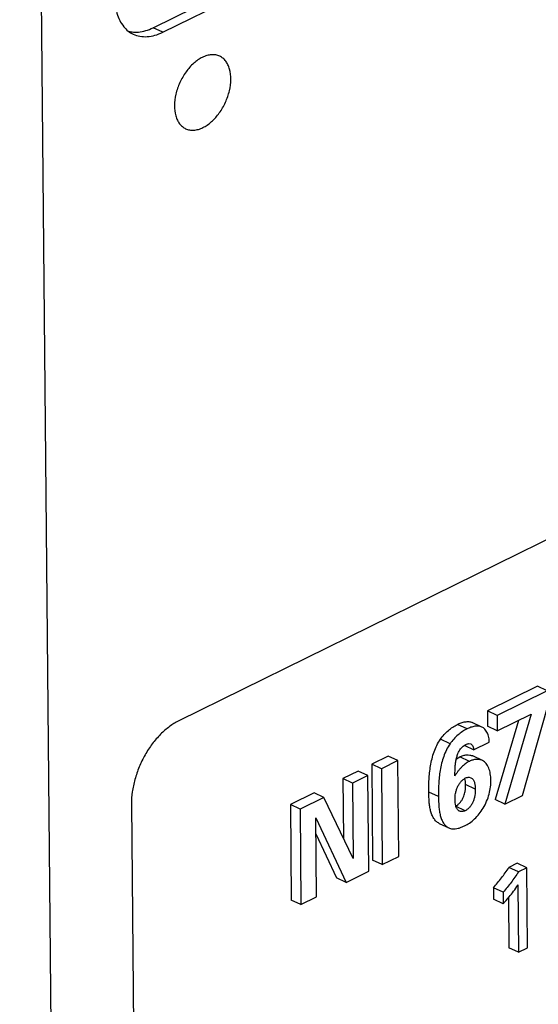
# Model space of a CAD drawing. Header units: inches. Extents: x 0 to 34, y 0 to 22.
# Tile 46 of 84: x 25.474 to 25.856, y 15.124 to 15.849. Entities that reach past the tile are written whole.
import ezdxf

# ---------------------------------------------------------------- set-up
doc = ezdxf.new("R2010")
doc.units = ezdxf.units.IN
doc.header["$LTSCALE"] = 1.87
doc.header["$MEASUREMENT"] = 0
doc.layers.get('0').update_dxf_attribs({"linetype": 'CONTINUOUS'})

msp = doc.modelspace()

# ---------------------------------------------------------------- linework, layer by layer
at = {"color": 7, "linetype": 'CONTINUOUS'}
for p, q in [((25.47363, 17.58665), (25.50203, 14.50524)), ((25.57196, 15.84321), (26.40283, 16.25215)), ((25.57906, 15.83987), (26.40993, 16.24882)), ((25.57906, 15.83987), (25.57196, 15.84321)), ((26.40759, 15.73472), (25.59081, 15.33271)), ((25.85532, 15.35817), (25.81833, 15.33996)), ((25.86242, 15.35483), (25.82543, 15.33662)), ((25.86242, 15.35483), (25.85532, 15.35817)), ((25.82543, 15.33662), (25.81833, 15.33996)), ((25.81833, 15.33996), (25.81843, 15.32868)), ((25.84428, 15.27775), (25.86253, 15.34277)), ((25.8412, 15.33305), (25.82411, 15.27465)), ((25.82543, 15.33662), (25.82553, 15.32534)), ((25.82553, 15.32534), (25.85063, 15.33769)), ((25.85063, 15.33769), (25.83121, 15.27132)), ((25.80334, 15.32673), (25.79624, 15.33007)), ((25.81427, 15.32814), (25.80717, 15.33147)), ((25.82553, 15.32534), (25.81843, 15.32868)), ((25.7908, 15.31578), (25.7837, 15.31912)), ((25.8013, 15.31458), (25.80243, 15.31525)), ((25.8082, 15.31133), (25.80196, 15.31426)), ((25.80472, 15.31592), (25.80615, 15.31568)), ((25.8082, 15.31133), (25.81977, 15.31702)), ((25.74521, 15.30672), (25.7331, 15.30076)), ((25.75232, 15.30339), (25.7402, 15.29742)), ((25.75232, 15.30339), (25.74521, 15.30672)), ((25.75297, 15.2328), (25.75232, 15.30339)), ((25.7955, 15.30471), (25.79796, 15.30618)), ((25.80506, 15.30284), (25.79796, 15.30618)), ((25.81466, 15.30352), (25.80756, 15.30686)), ((25.7402, 15.29742), (25.7331, 15.30076)), ((25.7331, 15.30076), (25.73375, 15.23018)), ((25.7402, 15.29742), (25.74085, 15.22684)), ((25.79439, 15.29211), (25.79456, 15.29797)), ((25.72314, 15.29567), (25.71188, 15.29012)), ((25.71898, 15.28679), (25.71188, 15.29012)), ((25.71188, 15.29012), (25.71228, 15.24633)), ((25.73024, 15.29233), (25.71898, 15.28679)), ((25.73024, 15.29233), (25.72314, 15.29567)), ((25.73089, 15.22194), (25.73024, 15.29233)), ((25.80492, 15.29112), (25.80622, 15.29075)), ((25.71898, 15.28679), (25.71949, 15.23139)), ((25.80941, 15.2824), (25.80231, 15.28573)), ((25.69069, 15.2797), (25.67318, 15.27108)), ((25.69779, 15.27636), (25.68028, 15.26774)), ((25.69779, 15.27636), (25.69069, 15.2797)), ((25.71949, 15.23139), (25.69779, 15.27636)), ((25.78228, 15.27687), (25.77518, 15.2802)), ((25.83121, 15.27132), (25.82411, 15.27465)), ((25.83121, 15.27132), (25.84428, 15.27775)), ((25.55601, 15.27155), (25.56158, 14.66665)), ((25.68028, 15.26774), (25.67318, 15.27108)), ((25.67318, 15.27108), (25.67383, 15.20069)), ((25.68028, 15.26774), (25.68093, 15.19735)), ((25.80201, 15.26653), (25.79491, 15.26986)), ((25.6918, 15.26137), (25.71423, 15.21374)), ((25.69234, 15.20297), (25.6918, 15.26137)), ((25.78277, 15.2572), (25.78987, 15.25386)), ((25.69191, 15.24939), (25.70713, 15.21708)), ((25.74085, 15.22684), (25.75297, 15.2328)), ((25.74085, 15.22684), (25.73375, 15.23018)), ((25.84028, 15.22777), (25.83419, 15.22477)), ((25.84129, 15.22143), (25.83419, 15.22477)), ((25.84739, 15.22443), (25.84028, 15.22777)), ((25.84739, 15.22443), (25.84129, 15.22143)), ((25.84793, 15.16542), (25.84739, 15.22443)), ((25.71423, 15.21374), (25.70713, 15.21708)), ((25.71423, 15.21374), (25.73089, 15.22194)), ((25.82987, 15.20647), (25.82277, 15.20981)), ((25.82277, 15.20981), (25.82285, 15.20128)), ((25.8409, 15.2119), (25.84136, 15.16219)), ((25.68093, 15.19735), (25.69234, 15.20297)), ((25.82987, 15.20647), (25.82995, 15.19795)), ((25.83392, 15.20247), (25.83426, 15.16552)), ((25.68093, 15.19735), (25.67383, 15.20069)), ((25.82995, 15.19795), (25.82285, 15.20128)), ((25.84136, 15.16219), (25.83426, 15.16552)), ((25.84136, 15.16219), (25.84793, 15.16542))]:
    msp.add_line(p, q, dxfattribs=at)
for centre, radius, start, end in [((25.76353, 15.26204), 0.0922, 323.47501, 327.05313), ((25.74158, 15.27955), 0.12028, 317.27802, 320.44887), ((25.75411, 15.26908), 0.10396, 320.50123, 323.44774)]:
    msp.add_arc(centre, radius, start, end, dxfattribs=at)
for points, knots in [([(25.54345, 15.86638), (25.54347, 15.8642), (25.54379, 15.85996), (25.5455, 15.85222), (25.54806, 15.84687), (25.55039, 15.844)], [0, 0, 0, 0, 0.274439, 0.533507, 1, 1, 1, 1]), ([(25.55039, 15.844), (25.55133, 15.84284), (25.55341, 15.84073), (25.55593, 15.83917), (25.55723, 15.83855)], [0, 0, 0, 0, 0.508169, 1, 1, 1, 1]), ([(25.55391, 15.84057), (25.55507, 15.8403), (25.55749, 15.83994), (25.55993, 15.83998), (25.56116, 15.84008)], [0, 0, 0, 0, 0.491715, 1, 1, 1, 1]), ([(25.56116, 15.84008), (25.56298, 15.84024), (25.5667, 15.84096), (25.57022, 15.84235), (25.57196, 15.84321)], [0, 0, 0, 0, 0.484239, 1, 1, 1, 1]), ([(25.55723, 15.83855), (25.55881, 15.83781), (25.56225, 15.83675), (25.56777, 15.8365), (25.5735, 15.83752), (25.57722, 15.83897), (25.57906, 15.83987)], [0, 0, 0, 0, 0.231621, 0.472233, 0.72734, 1, 1, 1, 1]), ([(25.60824, 15.82143), (25.60713, 15.82088), (25.60492, 15.81956), (25.60066, 15.81618), (25.59588, 15.8107), (25.59143, 15.80295), (25.58851, 15.79452), (25.58739, 15.78619), (25.58808, 15.77965), (25.58971, 15.77523), (25.59135, 15.7725), (25.59342, 15.77032), (25.59507, 15.76927), (25.59593, 15.76887)], [0, 0, 0, 0, 0.059225, 0.122734, 0.259511, 0.403973, 0.547908, 0.683124, 0.803476, 0.857457, 0.907541, 0.954609, 1, 1, 1, 1]), ([(25.62103, 15.82227), (25.62011, 15.8227), (25.61812, 15.82332), (25.6149, 15.82347), (25.61153, 15.82284), (25.60934, 15.82197), (25.60824, 15.82143)], [0, 0, 0, 0, 0.229007, 0.46768, 0.723617, 1, 1, 1, 1]), ([(25.60872, 15.76971), (25.60983, 15.77025), (25.61204, 15.77158), (25.6163, 15.77496), (25.62109, 15.78044), (25.62553, 15.78819), (25.62845, 15.79661), (25.62957, 15.80495), (25.62888, 15.81148), (25.62725, 15.81591), (25.62561, 15.81863), (25.62354, 15.82081), (25.62189, 15.82186), (25.62103, 15.82227)], [0, 0, 0, 0, 0.059225, 0.122734, 0.259511, 0.403973, 0.547908, 0.683124, 0.803476, 0.857457, 0.907541, 0.954609, 1, 1, 1, 1]), ([(25.59593, 15.76887), (25.59685, 15.76844), (25.59884, 15.76781), (25.60206, 15.76767), (25.60543, 15.7683), (25.60763, 15.76917), (25.60872, 15.76971)], [0, 0, 0, 0, 0.229007, 0.46768, 0.723617, 1, 1, 1, 1]), ([(25.59081, 15.33271), (25.58844, 15.33154), (25.58371, 15.32854), (25.5772, 15.32278), (25.57114, 15.31574), (25.56582, 15.30768), (25.56155, 15.29885), (25.5584, 15.28967), (25.55645, 15.28054), (25.55598, 15.27447), (25.55601, 15.27155)], [0, 0, 0, 0, 0.107998, 0.226798, 0.353713, 0.485722, 0.619855, 0.752752, 0.880678, 1, 1, 1, 1]), ([(25.7837, 15.31912), (25.78538, 15.32154), (25.78916, 15.32575), (25.79387, 15.3289), (25.79624, 15.33007)], [0, 0, 0, 0, 0.527633, 1, 1, 1, 1]), ([(25.80334, 15.32673), (25.80097, 15.32557), (25.79627, 15.32242), (25.79248, 15.31821), (25.7908, 15.31578)], [0, 0, 0, 0, 0.472367, 1, 1, 1, 1]), ([(25.79624, 15.33007), (25.79717, 15.33053), (25.79904, 15.33133), (25.80189, 15.33209), (25.80424, 15.33223), (25.80598, 15.33194), (25.80679, 15.33165), (25.80717, 15.33147)], [0, 0, 0, 0, 0.27421, 0.534558, 0.775008, 0.888699, 1, 1, 1, 1]), ([(25.81427, 15.32814), (25.81389, 15.32832), (25.81308, 15.3286), (25.81134, 15.32889), (25.80899, 15.32875), (25.80614, 15.32799), (25.80427, 15.32719), (25.80334, 15.32673)], [0, 0, 0, 0, 0.111301, 0.224992, 0.465441, 0.72579, 1, 1, 1, 1]), ([(25.81644, 15.32653), (25.81612, 15.32687), (25.81545, 15.32748), (25.81468, 15.32795), (25.81427, 15.32814)], [0, 0, 0, 0, 0.508005, 1, 1, 1, 1]), ([(25.81881, 15.32243), (25.81867, 15.32283), (25.81809, 15.3243), (25.81724, 15.32568), (25.81644, 15.32653)], [0, 0, 0, 0, 0.265606, 1, 1, 1, 1]), ([(25.77518, 15.2802), (25.77517, 15.28174), (25.77517, 15.28484), (25.77533, 15.28959), (25.77571, 15.29453), (25.7764, 15.29963), (25.77745, 15.30479), (25.77942, 15.3115), (25.78171, 15.31629), (25.7837, 15.31912)], [0, 0, 0, 0, 0.113693, 0.230087, 0.352872, 0.481153, 0.612087, 0.743278, 1, 1, 1, 1]), ([(25.81977, 15.31702), (25.81975, 15.3175), (25.81964, 15.31933), (25.81926, 15.32115), (25.81881, 15.32243)], [0, 0, 0, 0, 0.260134, 1, 1, 1, 1]), ([(25.7908, 15.31578), (25.78881, 15.31295), (25.78652, 15.30816), (25.78455, 15.30145), (25.7835, 15.29629), (25.78281, 15.29119), (25.78243, 15.28625), (25.78227, 15.2815), (25.78227, 15.2784), (25.78228, 15.27687)], [0, 0, 0, 0, 0.256722, 0.387913, 0.518847, 0.647128, 0.769913, 0.886307, 1, 1, 1, 1]), ([(25.79667, 15.30862), (25.79692, 15.30923), (25.79748, 15.31043), (25.79857, 15.31206), (25.79985, 15.31345), (25.8008, 15.31424), (25.8013, 15.31458)], [0, 0, 0, 0, 0.260226, 0.516805, 0.765858, 1, 1, 1, 1]), ([(25.80243, 15.31525), (25.8028, 15.31543), (25.80354, 15.31573), (25.80433, 15.31589), (25.80472, 15.31592)], [0, 0, 0, 0, 0.517079, 1, 1, 1, 1]), ([(25.80615, 15.31568), (25.80647, 15.31553), (25.80707, 15.31503), (25.80767, 15.31398), (25.80805, 15.31271), (25.80817, 15.3118), (25.8082, 15.31133)], [0, 0, 0, 0, 0.213395, 0.451258, 0.716602, 1, 1, 1, 1]), ([(25.79456, 15.29797), (25.79461, 15.29883), (25.79475, 15.30059), (25.79514, 15.30324), (25.79573, 15.30595), (25.79631, 15.30774), (25.79667, 15.30862)], [0, 0, 0, 0, 0.238546, 0.483746, 0.738528, 1, 1, 1, 1]), ([(25.79796, 15.30618), (25.79877, 15.30658), (25.80041, 15.30722), (25.80293, 15.3077), (25.80535, 15.30763), (25.80687, 15.30718), (25.80756, 15.30686)], [0, 0, 0, 0, 0.273091, 0.529578, 0.77041, 1, 1, 1, 1]), ([(25.81466, 15.30352), (25.81397, 15.30384), (25.81245, 15.30429), (25.81003, 15.30436), (25.80751, 15.30389), (25.80587, 15.30324), (25.80506, 15.30284)], [0, 0, 0, 0, 0.22959, 0.470422, 0.726909, 1, 1, 1, 1]), ([(25.82089, 15.28903), (25.82087, 15.2906), (25.82063, 15.29363), (25.81971, 15.29725), (25.81853, 15.29976), (25.81747, 15.30135), (25.81619, 15.30265), (25.81518, 15.30327), (25.81466, 15.30352)], [0, 0, 0, 0, 0.284915, 0.549952, 0.672012, 0.786595, 0.894926, 1, 1, 1, 1]), ([(25.80506, 15.30284), (25.80402, 15.30233), (25.80197, 15.30104), (25.79965, 15.29901), (25.79788, 15.29711), (25.79662, 15.29554), (25.79546, 15.29386), (25.79475, 15.2927), (25.79439, 15.29211)], [0, 0, 0, 0, 0.225385, 0.472084, 0.601163, 0.732715, 0.86584, 1, 1, 1, 1]), ([(25.79447, 15.27475), (25.79447, 15.27548), (25.79454, 15.27701), (25.79487, 15.27933), (25.79545, 15.28169), (25.7963, 15.28398), (25.79743, 15.28613), (25.79886, 15.288), (25.80047, 15.28953), (25.80166, 15.29031), (25.80226, 15.29061)], [0, 0, 0, 0, 0.119362, 0.246941, 0.378879, 0.511757, 0.642958, 0.770632, 0.891131, 1, 1, 1, 1]), ([(25.80231, 15.28573), (25.8023, 15.28651), (25.80223, 15.28803), (25.80199, 15.28954), (25.8018, 15.29025)], [0, 0, 0, 0, 0.512011, 1, 1, 1, 1]), ([(25.80226, 15.29061), (25.80269, 15.29082), (25.80356, 15.29112), (25.80449, 15.29116), (25.80492, 15.29112)], [0, 0, 0, 0, 0.52061, 1, 1, 1, 1]), ([(25.80622, 15.29075), (25.80652, 15.29061), (25.80709, 15.29025), (25.8078, 15.2895), (25.80834, 15.28856), (25.80891, 15.28709), (25.80931, 15.28501), (25.8094, 15.28329), (25.80941, 15.2824)], [0, 0, 0, 0, 0.105406, 0.213219, 0.327148, 0.449178, 0.715701, 1, 1, 1, 1]), ([(25.81527, 15.26847), (25.81624, 15.27006), (25.81792, 15.27342), (25.81974, 15.27865), (25.8208, 15.2839), (25.8209, 15.28736), (25.82089, 15.28903)], [0, 0, 0, 0, 0.259511, 0.519961, 0.768745, 1, 1, 1, 1]), ([(25.8019, 15.2807), (25.80198, 15.28113), (25.80223, 15.2828), (25.80232, 15.28449), (25.80231, 15.28573)], [0, 0, 0, 0, 0.26007, 1, 1, 1, 1]), ([(25.80941, 15.2824), (25.80942, 15.2809), (25.80927, 15.2786), (25.80864, 15.27557), (25.80788, 15.27328), (25.80679, 15.27113), (25.80539, 15.26921), (25.80381, 15.26764), (25.80262, 15.26682), (25.80201, 15.26653)], [0, 0, 0, 0, 0.244483, 0.37399, 0.505016, 0.636475, 0.766667, 0.889833, 1, 1, 1, 1]), ([(25.78277, 15.2572), (25.78199, 15.25757), (25.7805, 15.25861), (25.77875, 15.26078), (25.7774, 15.2634), (25.77644, 15.26639), (25.7758, 15.26963), (25.77529, 15.27425), (25.7752, 15.27781), (25.77518, 15.2802)], [0, 0, 0, 0, 0.102226, 0.210624, 0.326604, 0.449719, 0.580078, 0.716653, 1, 1, 1, 1]), ([(25.78228, 15.27687), (25.7823, 15.27447), (25.78239, 15.27092), (25.7829, 15.26629), (25.78354, 15.26305), (25.7845, 15.26007), (25.78585, 15.25744), (25.78761, 15.25528), (25.78909, 15.25423), (25.78987, 15.25386)], [0, 0, 0, 0, 0.283348, 0.419923, 0.550281, 0.673397, 0.789376, 0.897774, 1, 1, 1, 1]), ([(25.79497, 15.27022), (25.79479, 15.27094), (25.79455, 15.27245), (25.79448, 15.27397), (25.79447, 15.27475)], [0, 0, 0, 0, 0.489509, 1, 1, 1, 1]), ([(25.79491, 15.26986), (25.79548, 15.27014), (25.79661, 15.2709), (25.79811, 15.27235), (25.79946, 15.27412), (25.80019, 15.27545), (25.80051, 15.27614)], [0, 0, 0, 0, 0.222556, 0.470552, 0.733369, 1, 1, 1, 1]), ([(25.80051, 15.27614), (25.80067, 15.2765), (25.80128, 15.27798), (25.80168, 15.27953), (25.8019, 15.2807)], [0, 0, 0, 0, 0.251587, 1, 1, 1, 1]), ([(25.79763, 15.26629), (25.79729, 15.26645), (25.79665, 15.26688), (25.7959, 15.2678), (25.79534, 15.26894), (25.79508, 15.26978), (25.79497, 15.27022)], [0, 0, 0, 0, 0.227675, 0.464739, 0.721449, 1, 1, 1, 1]), ([(25.80141, 15.25528), (25.8027, 15.25592), (25.80534, 15.2574), (25.809, 15.2604), (25.8124, 15.26412), (25.81437, 15.26696), (25.81527, 15.26847)], [0, 0, 0, 0, 0.222897, 0.466496, 0.728551, 1, 1, 1, 1]), ([(25.80201, 15.26653), (25.8013, 15.26618), (25.80015, 15.26584), (25.79864, 15.26593), (25.79794, 15.26614), (25.79763, 15.26629)], [0, 0, 0, 0, 0.52625, 0.76804, 1, 1, 1, 1]), ([(25.78987, 15.25386), (25.79027, 15.25367), (25.79112, 15.25336), (25.79346, 15.25296), (25.79623, 15.25331), (25.79917, 15.25426), (25.80066, 15.25492), (25.80141, 15.25528)], [0, 0, 0, 0, 0.111223, 0.224831, 0.591903, 0.792317, 1, 1, 1, 1]), ([(25.82277, 15.20981), (25.82378, 15.21097), (25.82578, 15.21336), (25.82871, 15.21701), (25.83155, 15.2208), (25.83333, 15.22343), (25.83419, 15.22477)], [0, 0, 0, 0, 0.246052, 0.494809, 0.746098, 1, 1, 1, 1]), ([(25.84129, 15.22143), (25.84043, 15.22009), (25.83865, 15.21747), (25.83581, 15.21368), (25.83288, 15.21002), (25.83088, 15.20764), (25.82987, 15.20647)], [0, 0, 0, 0, 0.253902, 0.505191, 0.753948, 1, 1, 1, 1])]:
    msp.add_open_spline(points, degree=3, knots=knots, dxfattribs=at)

doc.saveas('drawing.dxf')
